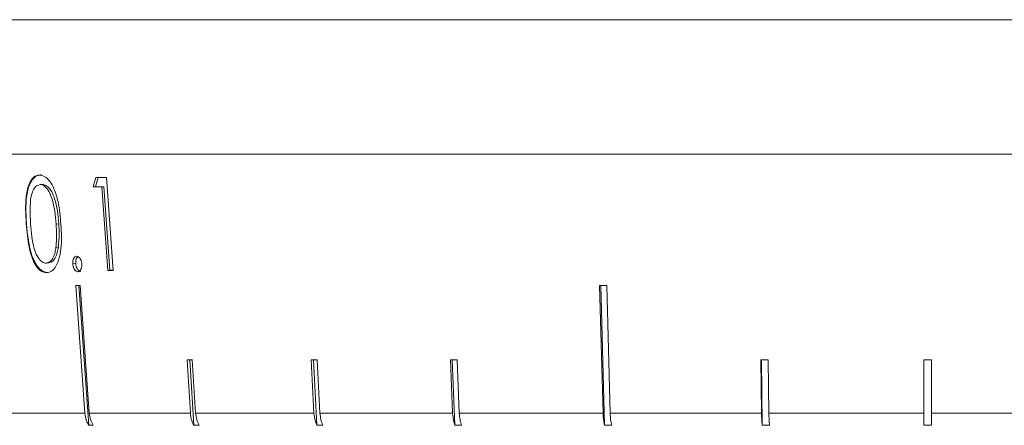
# Model space of a CAD drawing. Header units: inches. Extents: x -3.6 to 22.2, y -7.8 to 16.7.
# Tile 77 of 127: x 11.1 to 12.4, y 0.9 to 1.4. Entities that reach past the tile are written whole.
import ezdxf

# ---------------------------------------------------------------- set-up
doc = ezdxf.new("R2010")
doc.units = ezdxf.units.IN
doc.header["$MEASUREMENT"] = 0

msp = doc.modelspace()

# ---------------------------------------------------------------- linework, layer by layer
at = {"color": 7, "linetype": 'Continuous', "lineweight": 15}
for p, q in [((10.8728, 1.4216), (13.8088, 1.4216)), ((11.1239, 1.4216), (11.0688, 1.4216)), ((11.2164, 1.4216), (11.1524, 1.4216)), ((11.3213, 1.4216), (11.249, 1.4216)), ((11.4372, 1.4216), (11.3575, 1.4216)), ((11.5631, 1.4216), (11.4768, 1.4216)), ((11.6975, 1.4216), (11.6056, 1.4216)), ((11.839, 1.4216), (11.7425, 1.4216)), ((11.9859, 1.4216), (11.8859, 1.4216)), ((12.1368, 1.4216), (12.0343, 1.4216)), ((12.2899, 1.4216), (12.186, 1.4216)), ((12.4435, 1.4216), (12.3394, 1.4216)), ((13.8088, 1.2416), (10.8728, 1.2416)), ((11.1541, 1.2012), (11.1516, 1.2009)), ((11.2256, 1.198), (11.2289, 1.2104)), ((11.2404, 1.2105), (11.2492, 1.086)), ((11.2256, 1.198), (11.2223, 1.1976)), ((11.2369, 1.198), (11.2256, 1.198)), ((11.2369, 1.198), (11.2342, 1.1977)), ((11.2421, 1.086), (11.2342, 1.1977)), ((11.2448, 1.0862), (11.2369, 1.198)), ((11.1331, 1.1485), (11.1328, 1.1484)), ((11.1764, 1.1485), (11.1728, 1.1481)), ((11.1758, 1.1172), (11.1724, 1.1168)), ((11.16, 1.0956), (11.1626, 1.0959)), ((11.199, 1.095), (11.195, 1.0946)), ((11.2448, 1.0862), (11.2421, 1.086)), ((11.2492, 1.0862), (11.2448, 1.0862)), ((11.1993, 1.0659), (11.2114, 0.8949)), ((11.2033, 1.0659), (11.2166, 0.8786)), ((11.2172, 0.8949), (11.2051, 1.0659)), ((11.9012, 1.0659), (11.9058, 0.8949)), ((11.9027, 1.0659), (11.9078, 0.8786)), ((11.9153, 0.8949), (11.9107, 1.0659)), ((11.3483, 0.9663), (11.3527, 0.8949)), ((11.3518, 0.9663), (11.3572, 0.8786)), ((11.3597, 0.8949), (11.3553, 0.9663)), ((11.5146, 0.9663), (11.5183, 0.8949)), ((11.5176, 0.9663), (11.5221, 0.8786)), ((11.5264, 0.8949), (11.5227, 0.9663)), ((11.7014, 0.9663), (11.7042, 0.8949)), ((11.7036, 0.9663), (11.7071, 0.8786)), ((11.7131, 0.8949), (11.7103, 0.9663)), ((12.1171, 0.9663), (12.1181, 0.8949)), ((12.1179, 0.9663), (12.1191, 0.8786)), ((12.1279, 0.8949), (12.127, 0.9663)), ((12.3358, 0.9663), (12.3358, 0.8949)), ((12.3458, 0.8949), (12.3458, 0.9663)), ((11.1024, 0.8949), (11.2114, 0.8949)), ((11.2172, 0.8949), (11.3527, 0.8949)), ((11.3597, 0.8949), (11.5183, 0.8949)), ((11.5264, 0.8949), (11.7042, 0.8949)), ((11.7131, 0.8949), (11.9058, 0.8949)), ((11.9153, 0.8949), (12.1181, 0.8949)), ((12.1279, 0.8949), (12.3358, 0.8949)), ((12.3458, 0.8949), (12.5537, 0.8949)), ((11.2224, 0.8786), (11.2166, 0.8786)), ((11.3643, 0.8786), (11.3572, 0.8786)), ((11.5302, 0.8786), (11.5221, 0.8786)), ((11.716, 0.8786), (11.7071, 0.8786)), ((11.9173, 0.8786), (11.9078, 0.8786)), ((12.1289, 0.8786), (12.1191, 0.8786)), ((12.3458, 0.8786), (12.3358, 0.8786))]:
    msp.add_line(p, q, dxfattribs=at)
for centre, major_axis, ratio, start_param, end_param in [((12.4812, 1.6291), (1.0821, 2.5251), 0.379965, 1.896588, 1.90166), ((12.3497, 1.3355), (1.431, 0.1016), 0.051167, 3.80556, 3.82173), ((12.3497, 1.3227), (1.4299, 0.1015), 0.051167, 3.800457, 3.813918), ((12.3496, 1.21), (1.42, 0.1008), 0.051167, 3.814248, 3.822159), ((12.3496, 1.19), (1.4183, 0.1007), 0.051167, 3.762741, 3.769792), ((12.3442, 1.19), (1.4182, 0.0386), 0.083147, 4.392432, 4.399483), ((12.3485, 1.0896), (1.4095, 0.0875), 0.061627, 3.919602, 3.926696), ((12.3472, 1.0896), (1.4095, 0.0728), 0.070593, 4.076861, 4.083955), ((12.3457, 1.0896), (1.4095, 0.0563), 0.077831, 4.23448, 4.241575), ((12.3425, 1.0896), (1.4095, 0.0194), 0.086398, 4.550566, 4.557661), ((12.3408, 1.0896), (1.4095, 0), 0.087491, 4.708842, 4.715936)]:
    msp.add_ellipse(centre, major_axis=major_axis, ratio=ratio, start_param=start_param, end_param=end_param, dxfattribs=at)
for points, knots in [([(11.1328, 1.1484), (11.132, 1.1608), (11.131, 1.1787), (11.1349, 1.1987), (11.1397, 1.2084), (11.1451, 1.2131), (11.149, 1.2135), (11.1505, 1.2137)], [0, 0, 0, 0, 0.421432, 0.60776, 0.756655, 0.90569, 1, 1, 1, 1]), ([(11.1331, 1.1485), (11.1323, 1.1633), (11.1313, 1.1819), (11.1368, 1.2006), (11.1411, 1.2081), (11.1466, 1.2131), (11.1509, 1.2137), (11.153, 1.214)], [0, 0, 0, 0, 0.498694, 0.624171, 0.749478, 0.874743, 1, 1, 1, 1]), ([(11.1516, 1.2009), (11.1498, 1.2006), (11.1464, 1.1998), (11.1423, 1.1945), (11.1391, 1.1857), (11.1373, 1.17), (11.1381, 1.1568), (11.1386, 1.1484)], [0, 0, 0, 0, 0.14067, 0.281992, 0.423355, 0.631545, 1, 1, 1, 1]), ([(11.1505, 1.2137), (11.1529, 1.2132), (11.1578, 1.2124), (11.1647, 1.2054), (11.171, 1.1939), (11.1768, 1.1745), (11.1783, 1.158), (11.1792, 1.148)], [0, 0, 0, 0, 0.14959, 0.299859, 0.440798, 0.660656, 1, 1, 1, 1]), ([(11.1728, 1.1481), (11.1723, 1.1539), (11.1713, 1.1654), (11.1681, 1.1803), (11.1636, 1.1918), (11.1584, 1.1985), (11.1541, 1.2007), (11.1519, 1.2009), (11.1516, 1.2009)], [0, 0, 0, 0, 0.252946, 0.50746, 0.666689, 0.827456, 0.971159, 1, 1, 1, 1]), ([(11.1764, 1.1485), (11.1753, 1.1601), (11.1736, 1.1774), (11.1656, 1.1945), (11.1592, 1.2003), (11.1558, 1.2009), (11.1541, 1.2012)], [0, 0, 0, 0, 0.500074, 0.749056, 0.874601, 1, 1, 1, 1]), ([(11.1597, 1.0828), (11.1574, 1.0832), (11.1527, 1.084), (11.1463, 1.0907), (11.1405, 1.1018), (11.135, 1.1213), (11.1336, 1.1379), (11.1328, 1.1484)], [0, 0, 0, 0, 0.145301, 0.291372, 0.430549, 0.640677, 1, 1, 1, 1]), ([(11.1622, 1.0831), (11.1601, 1.0833), (11.1558, 1.0839), (11.1495, 1.0889), (11.1443, 1.0963), (11.1362, 1.1151), (11.1344, 1.1336), (11.1331, 1.1485)], [0, 0, 0, 0, 0.125289, 0.250563, 0.375844, 0.501326, 1, 1, 1, 1]), ([(11.1386, 1.1484), (11.1395, 1.1369), (11.1408, 1.1216), (11.147, 1.1048), (11.1523, 1.0979), (11.1566, 1.0958), (11.1587, 1.0956), (11.159, 1.0955)], [0, 0, 0, 0, 0.4929876, 0.6604962, 0.8294742, 0.9751044, 1, 1, 1, 1]), ([(11.1792, 1.148), (11.1798, 1.1368), (11.1806, 1.1204), (11.1769, 1.1007), (11.172, 1.0894), (11.1657, 1.0835), (11.1615, 1.083), (11.1597, 1.0828)], [0, 0, 0, 0, 0.38125, 0.555518, 0.731165, 0.891605, 1, 1, 1, 1]), ([(11.1724, 1.1168), (11.1727, 1.1194), (11.1732, 1.1244), (11.1735, 1.1349), (11.1731, 1.1428), (11.1728, 1.1481)], [0, 0, 0, 0, 0.250494, 0.501064, 1, 1, 1, 1]), ([(11.1758, 1.1172), (11.1763, 1.1229), (11.1773, 1.1332), (11.1767, 1.1438), (11.1764, 1.1485)], [0, 0, 0, 0, 0.559599, 1, 1, 1, 1]), ([(11.159, 1.0955), (11.161, 1.096), (11.1647, 1.0969), (11.169, 1.1029), (11.1713, 1.1098), (11.1721, 1.1148), (11.1724, 1.1168)], [0, 0, 0, 0, 0.3007109, 0.5605457, 0.8200254, 1, 1, 1, 1]), ([(11.1616, 1.0958), (11.1635, 1.0962), (11.1675, 1.0971), (11.1732, 1.1042), (11.1748, 1.1123), (11.1758, 1.1172)], [0, 0, 0, 0, 0.280213, 0.560806, 1, 1, 1, 1]), ([(11.195, 1.0946), (11.195, 1.096), (11.1949, 1.0989), (11.1962, 1.1021), (11.1978, 1.1043), (11.1994, 1.1049), (11.2002, 1.105), (11.2004, 1.105)], [0, 0, 0, 0, 0.2638628, 0.5116578, 0.7331238, 0.9480331, 1, 1, 1, 1]), ([(11.199, 1.095), (11.199, 1.0965), (11.199, 1.0996), (11.2003, 1.1029), (11.2015, 1.104), (11.202, 1.1045)], [0, 0, 0, 0, 0.380224, 0.760844, 1, 1, 1, 1]), ([(11.2004, 1.105), (11.2012, 1.1048), (11.2028, 1.1046), (11.2048, 1.1023), (11.2064, 1.0994), (11.2071, 1.0966), (11.2072, 1.095), (11.2073, 1.0946)], [0, 0, 0, 0, 0.243748, 0.490695, 0.70113, 0.922882, 1, 1, 1, 1]), ([(11.2018, 1.0842), (11.201, 1.0843), (11.1995, 1.0846), (11.1974, 1.0869), (11.1959, 1.0896), (11.1952, 1.0924), (11.1951, 1.094), (11.195, 1.0946)], [0, 0, 0, 0, 0.241398, 0.485748, 0.69487, 0.892086, 1, 1, 1, 1]), ([(11.2059, 1.0846), (11.2049, 1.0848), (11.2031, 1.0852), (11.2009, 1.0881), (11.1994, 1.0914), (11.1991, 1.0938), (11.199, 1.095)], [0, 0, 0, 0, 0.2795813, 0.5591798, 0.7794513, 1, 1, 1, 1]), ([(11.2073, 1.0946), (11.2073, 1.0933), (11.2073, 1.0906), (11.2062, 1.0874), (11.2046, 1.0851), (11.2031, 1.0843), (11.2021, 1.0842), (11.2018, 1.0842)], [0, 0, 0, 0, 0.240258, 0.4832, 0.700189, 0.915478, 1, 1, 1, 1]), ([(11.2114, 0.8949), (11.2118, 0.8915), (11.2127, 0.8856), (11.2154, 0.8806), (11.2166, 0.8786)], [0, 0, 0, 0, 0.5853453, 1, 1, 1, 1]), ([(11.2224, 0.8786), (11.2211, 0.8811), (11.2184, 0.886), (11.2176, 0.892), (11.2172, 0.8949)], [0, 0, 0, 0, 0.4967779, 1, 1, 1, 1]), ([(11.3527, 0.8949), (11.3531, 0.8915), (11.3538, 0.8856), (11.3562, 0.8806), (11.3572, 0.8786)], [0, 0, 0, 0, 0.585345, 1, 1, 1, 1]), ([(11.3643, 0.8786), (11.3631, 0.8811), (11.3608, 0.886), (11.3601, 0.892), (11.3597, 0.8949)], [0, 0, 0, 0, 0.496659, 1, 1, 1, 1]), ([(11.5183, 0.8949), (11.5187, 0.8915), (11.5193, 0.8856), (11.5213, 0.8806), (11.5221, 0.8786)], [0, 0, 0, 0, 0.585345, 1, 1, 1, 1]), ([(11.5302, 0.8786), (11.5292, 0.8811), (11.5272, 0.886), (11.5267, 0.892), (11.5264, 0.8949)], [0, 0, 0, 0, 0.496778, 1, 1, 1, 1]), ([(11.7042, 0.8949), (11.7045, 0.8915), (11.705, 0.8856), (11.7065, 0.8806), (11.7071, 0.8786)], [0, 0, 0, 0, 0.585345, 1, 1, 1, 1]), ([(11.716, 0.8786), (11.7153, 0.8811), (11.7138, 0.886), (11.7133, 0.892), (11.7131, 0.8949)], [0, 0, 0, 0, 0.496854, 1, 1, 1, 1]), ([(11.9058, 0.8949), (11.906, 0.8915), (11.9063, 0.8856), (11.9073, 0.8806), (11.9078, 0.8786)], [0, 0, 0, 0, 0.585345, 1, 1, 1, 1]), ([(11.9173, 0.8786), (11.9168, 0.8811), (11.9157, 0.886), (11.9154, 0.892), (11.9153, 0.8949)], [0, 0, 0, 0, 0.496901, 1, 1, 1, 1]), ([(12.1181, 0.8949), (12.1182, 0.8915), (12.1183, 0.8856), (12.1188, 0.8806), (12.1191, 0.8786)], [0, 0, 0, 0, 0.5853453, 1, 1, 1, 1]), ([(12.1289, 0.8786), (12.1287, 0.8811), (12.1282, 0.886), (12.128, 0.892), (12.1279, 0.8949)], [0, 0, 0, 0, 0.4969276, 1, 1, 1, 1]), ([(12.3358, 0.8949), (12.3358, 0.8949), (12.3358, 0.8913), (12.3358, 0.8856), (12.3358, 0.8806), (12.3358, 0.8787), (12.3358, 0.8786)], [0, 0, 0, 0, 0.0151923, 0.6008006, 0.9673179, 1, 1, 1, 1]), ([(12.3458, 0.8786), (12.3458, 0.8787), (12.3458, 0.8816), (12.3458, 0.887), (12.3458, 0.8927), (12.3458, 0.8949)], [0, 0, 0, 0, 0.032685, 0.618346, 1, 1, 1, 1])]:
    msp.add_open_spline(points, degree=3, knots=knots, dxfattribs=at)

doc.saveas('drawing.dxf')
